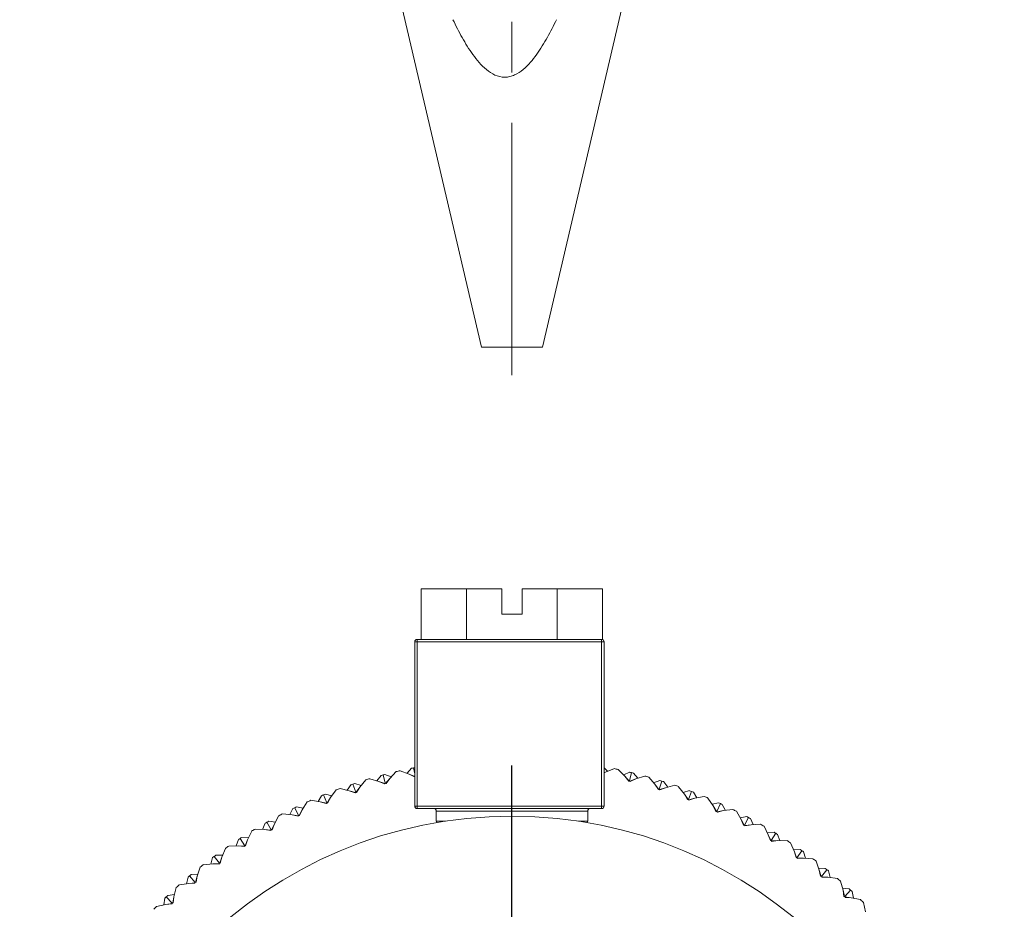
# Model space of a CAD drawing. Header units: inches. Extents: x 1.5 to 14.4, y 0.3 to 10.5.
# Tile 17 of 43: x 7.6 to 9.5, y 2 to 3.7. Entities that reach past the tile are written whole.
import ezdxf

# ---------------------------------------------------------------- set-up
doc = ezdxf.new("R2010")
doc.units = ezdxf.units.IN
doc.header["$MEASUREMENT"] = 0
doc.linetypes.add('CENTERX2', pattern=[0.8, 0.5, -0.1, 0.1, -0.1])
doc.layers.add('FORMAT', color=7, linetype='Continuous')

# ---------------------------------------------------------------- blocks, each defined once
blk = doc.blocks.new('SW_CENTERMARKSYMBOL_1')
at = {"layer": 'FORMAT', "color": 0}
for p, q in [((0, 0.2), (0, 0.975)), ((0, 0), (0, 0.1)), ((-0.2, 0), (-0.975, 0)), ((0, 0), (-0.1, 0)), ((0, 0), (0, -0.1)), ((0, 0), (0.1, 0)), ((0.2, 0), (0.975, 0)), ((0, -0.2), (0, -0.975))]:
    blk.add_line(p, q, dxfattribs=at)

msp = doc.modelspace()

# ---------------------------------------------------------------- linework, layer by layer
at = {"color": 7, "linetype": 'Continuous', "lineweight": 15}
for p, q in [((8.3137, 3.8769), (8.496, 3.0969)), ((8.6165, 3.0969), (8.7987, 3.8769)), ((8.496, 3.0969), (8.6165, 3.0969)), ((8.3761, 2.6183), (8.3761, 2.5183)), ((8.3761, 2.6183), (8.4659, 2.6183)), ((8.4659, 2.6183), (8.4659, 2.5183)), ((8.4659, 2.6183), (8.5362, 2.6183)), ((8.5362, 2.5683), (8.5362, 2.6183)), ((8.5762, 2.6183), (8.5762, 2.5683)), ((8.5762, 2.6183), (8.6454, 2.6183)), ((8.6454, 2.6183), (8.6454, 2.5183)), ((8.6454, 2.6183), (8.7352, 2.6183)), ((8.7352, 2.6183), (8.7352, 2.5181)), ((8.5762, 2.5683), (8.5362, 2.5683)), ((8.3687, 2.5133), (8.3687, 2.5183)), ((8.3687, 2.5183), (8.7337, 2.5183)), ((8.7337, 2.5133), (8.7337, 2.5183)), ((8.3637, 2.1883), (8.3637, 2.5133)), ((8.3637, 2.5133), (8.3687, 2.5133)), ((8.3687, 2.5133), (8.3687, 2.1883)), ((8.7337, 2.5133), (8.3687, 2.5133)), ((8.7337, 2.1883), (8.7337, 2.5133)), ((8.7337, 2.5133), (8.7387, 2.5133)), ((8.7387, 2.5133), (8.7387, 2.1883)), ((8.3486, 2.2531), (8.3574, 2.2631)), ((8.3613, 2.2639), (8.3637, 2.252)), ((8.7453, 2.257), (8.7387, 2.2641)), ((8.7589, 2.2623), (8.7414, 2.2554)), ((8.2887, 2.2382), (8.2969, 2.2487)), ((8.3008, 2.2498), (8.3052, 2.2333)), ((8.317, 2.2458), (8.3047, 2.2508)), ((8.306, 2.233), (8.3141, 2.2427)), ((8.3141, 2.2427), (8.3068, 2.2328)), ((8.3271, 2.2564), (8.3141, 2.2427)), ((8.3525, 2.2517), (8.3348, 2.2582)), ((8.3634, 2.246), (8.3525, 2.2517)), ((8.3637, 2.2467), (8.3525, 2.2517)), ((8.3637, 2.2463), (8.3634, 2.246)), ((8.7414, 2.2554), (8.7387, 2.254)), ((8.7387, 2.2542), (8.7414, 2.2554)), ((8.78, 2.2472), (8.7668, 2.2606)), ((8.777, 2.2502), (8.7893, 2.2555)), ((8.7874, 2.2374), (8.78, 2.2472)), ((8.7882, 2.2377), (8.78, 2.2472)), ((8.7932, 2.2545), (8.7891, 2.2379)), ((8.8055, 2.2432), (8.7971, 2.2536)), ((8.8194, 2.2477), (8.8014, 2.2419)), ((8.8394, 2.2313), (8.8271, 2.2455)), ((8.2299, 2.2196), (8.2374, 2.2306)), ((8.2412, 2.2318), (8.2467, 2.2156)), ((8.2577, 2.2289), (8.245, 2.2331)), ((8.2475, 2.2154), (8.255, 2.2256)), ((8.255, 2.2256), (8.2483, 2.2153)), ((8.267, 2.2401), (8.255, 2.2256)), ((8.2927, 2.237), (8.2747, 2.2424)), ((8.304, 2.232), (8.2927, 2.237)), ((8.3046, 2.2326), (8.2927, 2.237)), ((8.3052, 2.2333), (8.304, 2.232)), ((8.3068, 2.2328), (8.3052, 2.2333)), ((8.7891, 2.2379), (8.7874, 2.2374)), ((8.7903, 2.2367), (8.7891, 2.2379)), ((8.7897, 2.2373), (8.8014, 2.2419)), ((8.8014, 2.2419), (8.7903, 2.2367)), ((8.8367, 2.2345), (8.8492, 2.2389)), ((8.8463, 2.221), (8.8394, 2.2313)), ((8.8471, 2.2212), (8.8394, 2.2313)), ((8.853, 2.2377), (8.8479, 2.2215)), ((8.8485, 2.2208), (8.8605, 2.2246)), ((8.8605, 2.2246), (8.8491, 2.2201)), ((8.8646, 2.2257), (8.8569, 2.2365)), ((8.8788, 2.2293), (8.8605, 2.2246)), ((8.8978, 2.2116), (8.8863, 2.2266)), ((8.1724, 2.1972), (8.1792, 2.2087)), ((8.1829, 2.2102), (8.1894, 2.1944)), ((8.1995, 2.2083), (8.1866, 2.2117)), ((8.1902, 2.1942), (8.197, 2.2049)), ((8.197, 2.2049), (8.1911, 2.1941)), ((8.2082, 2.2201), (8.197, 2.2049)), ((8.234, 2.2186), (8.2157, 2.2229)), ((8.2456, 2.2143), (8.234, 2.2186)), ((8.2461, 2.215), (8.234, 2.2186)), ((8.2467, 2.2156), (8.2456, 2.2143)), ((8.2483, 2.2153), (8.2467, 2.2156)), ((8.8479, 2.2215), (8.8463, 2.221)), ((8.8491, 2.2201), (8.8479, 2.2215)), ((8.8952, 2.215), (8.908, 2.2187)), ((8.9039, 2.201), (8.8978, 2.2116)), ((8.9048, 2.2011), (8.8978, 2.2116)), ((8.9118, 2.2172), (8.9056, 2.2013)), ((8.9062, 2.2006), (8.9184, 2.2037)), ((8.9184, 2.2037), (8.9067, 2.1999)), ((8.9226, 2.2045), (8.9155, 2.2158)), ((8.9369, 2.2072), (8.9184, 2.2037)), ((8.9548, 2.1884), (8.9443, 2.2041)), ((8.1261, 2.185), (8.1335, 2.1696)), ((8.1428, 2.1841), (8.1297, 2.1867)), ((8.1506, 2.1964), (8.1405, 2.1805)), ((8.1765, 2.1965), (8.158, 2.1996)), ((8.1883, 2.193), (8.1765, 2.1965)), ((8.1888, 2.1937), (8.1765, 2.1965)), ((8.1894, 2.1944), (8.1883, 2.193)), ((8.1911, 2.1941), (8.1894, 2.1944)), ((8.3687, 2.1883), (8.3637, 2.1883)), ((8.3687, 2.1833), (8.3687, 2.1883)), ((8.3687, 2.1883), (8.7337, 2.1883)), ((8.7337, 2.1833), (8.7337, 2.1883)), ((8.7387, 2.1883), (8.7337, 2.1883)), ((8.9056, 2.2013), (8.9039, 2.201)), ((8.9067, 2.1999), (8.9056, 2.2013)), ((8.9524, 2.1919), (8.9654, 2.1948)), ((8.9602, 2.1774), (8.9548, 2.1884)), ((8.9611, 2.1775), (8.9548, 2.1884)), ((8.9691, 2.1931), (8.962, 2.1776)), ((8.979, 2.1797), (8.9727, 2.1914)), ((8.0947, 2.1692), (8.0856, 2.1527)), ((8.1206, 2.1709), (8.1018, 2.1729)), ((8.1164, 2.1713), (8.1225, 2.1832)), ((8.1326, 2.1681), (8.1206, 2.1709)), ((8.133, 2.1688), (8.1206, 2.1709)), ((8.1335, 2.1696), (8.1326, 2.1681)), ((8.1352, 2.1694), (8.1335, 2.1696)), ((8.1344, 2.1695), (8.1405, 2.1805)), ((8.1405, 2.1805), (8.1352, 2.1694)), ((8.7337, 2.1833), (8.3687, 2.1833)), ((8.4062, 2.1783), (8.4062, 2.1583)), ((8.7062, 2.1783), (8.4062, 2.1783)), ((8.7062, 2.1583), (8.7062, 2.1783)), ((8.962, 2.1776), (8.9602, 2.1774)), ((8.9629, 2.1761), (8.962, 2.1776)), ((8.9624, 2.1768), (8.9749, 2.1792)), ((8.9749, 2.1792), (8.9629, 2.1761)), ((8.9936, 2.1815), (8.9749, 2.1792)), ((9.0102, 2.1616), (9.0007, 2.1779)), ((9.008, 2.1652), (9.0212, 2.1673)), ((9.0248, 2.1654), (9.0167, 2.1504)), ((8.0621, 2.142), (8.0674, 2.1542)), ((8.0709, 2.1562), (8.0793, 2.1413)), ((8.0877, 2.1564), (8.0744, 2.1582)), ((8.0802, 2.1413), (8.0856, 2.1527)), ((8.0856, 2.1527), (8.081, 2.1412)), ((8.4062, 2.1583), (8.4243, 2.1583)), ((8.6881, 2.1583), (8.7062, 2.1583)), ((9.015, 2.1502), (9.0102, 2.1616)), ((9.0158, 2.1503), (9.0102, 2.1616)), ((9.0167, 2.1504), (9.015, 2.1502)), ((9.0175, 2.1489), (9.0167, 2.1504)), ((9.0171, 2.1496), (9.0296, 2.1511)), ((9.0296, 2.1511), (9.0175, 2.1489)), ((9.0339, 2.1514), (9.0283, 2.1635)), ((9.0485, 2.1522), (9.0296, 2.1511)), ((9.0638, 2.1314), (9.0554, 2.1482)), ((8.0344, 2.1252), (8.0211, 2.1262)), ((8.0407, 2.1384), (8.0326, 2.1214)), ((8.0663, 2.1418), (8.0475, 2.1426)), ((8.0785, 2.1398), (8.0663, 2.1418)), ((8.0789, 2.1405), (8.0663, 2.1418)), ((8.0793, 2.1413), (8.0785, 2.1398)), ((8.081, 2.1412), (8.0793, 2.1413)), ((9.0619, 2.1352), (9.0752, 2.1364)), ((9.0679, 2.1198), (9.0638, 2.1314)), ((9.0687, 2.1197), (9.0638, 2.1314)), ((9.0786, 2.1343), (9.0696, 2.1197)), ((9.0868, 2.1197), (9.082, 2.1321)), ((8.014, 2.1094), (7.9952, 2.109)), ((8.0098, 2.1093), (8.0143, 2.1218)), ((8.0263, 2.1081), (8.014, 2.1094)), ((8.0266, 2.1089), (8.014, 2.1094)), ((8.0177, 2.124), (8.027, 2.1097)), ((8.027, 2.1097), (8.0263, 2.1081)), ((8.0287, 2.1097), (8.027, 2.1097)), ((8.0279, 2.1097), (8.0326, 2.1214)), ((8.0326, 2.1214), (8.0287, 2.1097)), ((9.0696, 2.1197), (9.0679, 2.1198)), ((9.0704, 2.1182), (9.0696, 2.1197)), ((9.07, 2.119), (9.0826, 2.1197)), ((9.0826, 2.1197), (9.0704, 2.1182)), ((9.1014, 2.1196), (9.0826, 2.1197)), ((9.1154, 2.0978), (9.1081, 2.1152)), ((7.9666, 2.0886), (7.9768, 2.0748)), ((7.9832, 2.0908), (7.9698, 2.0909)), ((7.9777, 2.0749), (7.9816, 2.0869)), ((7.9816, 2.0869), (7.9785, 2.075)), ((7.9886, 2.1044), (7.9816, 2.0869)), ((9.1138, 2.1017), (9.1271, 2.1021)), ((9.1187, 2.086), (9.1154, 2.0978)), ((9.1196, 2.0859), (9.1154, 2.0978)), ((9.1304, 2.0998), (9.1205, 2.0859)), ((9.1376, 2.0847), (9.1336, 2.0975)), ((7.9388, 2.0672), (7.9329, 2.0493)), ((7.9638, 2.0737), (7.9451, 2.0721)), ((7.9596, 2.0734), (7.9634, 2.0862)), ((7.9765, 2.074), (7.9638, 2.0737)), ((7.9761, 2.0732), (7.9638, 2.0737)), ((7.9768, 2.0748), (7.9761, 2.0732)), ((7.9785, 2.075), (7.9768, 2.0748)), ((9.1205, 2.0859), (9.1187, 2.086)), ((9.1211, 2.0843), (9.1205, 2.0859)), ((9.1208, 2.0851), (9.1334, 2.085)), ((9.1334, 2.085), (9.1211, 2.0843)), ((9.1522, 2.0838), (9.1334, 2.085)), ((9.1648, 2.0612), (9.1586, 2.0789)), ((7.9178, 2.05), (7.9289, 2.0369)), ((7.9342, 2.0533), (7.9209, 2.0526)), ((7.9297, 2.037), (7.9329, 2.0493)), ((7.9329, 2.0493), (7.9306, 2.0372)), ((9.1634, 2.0651), (9.1768, 2.0647)), ((9.1674, 2.0491), (9.1648, 2.0612)), ((9.1682, 2.049), (9.1648, 2.0612)), ((9.1691, 2.0489), (9.1674, 2.0491)), ((9.1799, 2.0622), (9.1691, 2.0489)), ((9.1697, 2.0473), (9.1691, 2.0489)), ((9.1694, 2.0481), (9.182, 2.0472)), ((9.1862, 2.0467), (9.183, 2.0596)), ((7.916, 2.035), (7.8974, 2.0322)), ((7.9118, 2.0344), (7.9148, 2.0474)), ((7.9286, 2.0361), (7.916, 2.035)), ((7.9283, 2.0353), (7.916, 2.035)), ((7.9289, 2.0369), (7.9283, 2.0353)), ((7.9306, 2.0372), (7.9289, 2.0369)), ((9.182, 2.0472), (9.1697, 2.0473)), ((9.2007, 2.0448), (9.182, 2.0472)), ((9.2118, 2.0214), (9.2067, 2.0396)), ((7.8877, 2.0127), (7.8745, 2.0112)), ((7.8843, 1.9962), (7.8867, 2.0086)), ((7.8867, 2.0086), (7.8851, 1.9964)), ((7.8914, 2.0269), (7.8867, 2.0086)), ((9.2107, 2.0255), (9.224, 2.0242)), ((9.2137, 2.0092), (9.2118, 2.0214)), ((9.2145, 2.0091), (9.2118, 2.0214)), ((9.2154, 2.0089), (9.2137, 2.0092)), ((9.2269, 2.0215), (9.2154, 2.0089)), ((9.2158, 2.0073), (9.2154, 2.0089)), ((9.2323, 2.0056), (9.2299, 2.0188)), ((7.8707, 1.9933), (7.8523, 1.9894)), ((7.8666, 1.9925), (7.8687, 2.0056)), ((7.8832, 1.9952), (7.8707, 1.9933)), ((7.883, 1.9944), (7.8707, 1.9933)), ((7.8716, 2.0084), (7.8834, 1.9961)), ((7.8834, 1.9961), (7.883, 1.9944)), ((7.8851, 1.9964), (7.8834, 1.9961)), ((9.2156, 2.0081), (9.2281, 2.0064)), ((9.2281, 2.0064), (9.2158, 2.0073)), ((9.2466, 2.0028), (9.2281, 2.0064)), ((9.2563, 1.9788), (9.2523, 1.9972))]:
    msp.add_line(p, q, dxfattribs=at)
msp.add_circle((8.5562, 1.2933), 0.875, dxfattribs=at)
for centre, radius, start, end in [((8.3687, 2.5133), 0.005, 90, 180), ((8.7337, 2.5133), 0.005, 0, 90), ((8.5562, 1.2933), 0.99, 101.353, 101.5854), ((8.5562, 1.2933), 0.99, 101.2123, 101.353), ((8.5562, 1.2933), 0.99, 77.7215, 78.1846), ((8.5562, 1.2933), 0.99, 104.953, 105.1854), ((8.5562, 1.2933), 0.99, 104.7207, 104.953), ((8.5562, 1.2933), 0.99, 102.9215, 103.3846), ((8.5562, 1.2933), 0.99, 76.153, 76.3854), ((8.5562, 1.2933), 0.99, 75.9207, 76.153), ((8.5562, 1.2933), 0.99, 74.1215, 74.5846), ((8.5562, 1.2933), 0.99, 108.553, 108.7854), ((8.5562, 1.2933), 0.99, 108.3207, 108.553), ((8.5562, 1.2933), 0.99, 106.5215, 106.9846), ((8.5562, 1.2933), 0.99, 72.553, 72.7854), ((8.5562, 1.2933), 0.99, 72.3207, 72.553), ((8.5562, 1.2933), 0.99, 70.5215, 70.9846), ((8.5562, 1.2933), 0.99, 112.153, 112.3854), ((8.5562, 1.2933), 0.99, 111.9207, 112.153), ((8.5562, 1.2933), 0.99, 110.1215, 110.5846), ((8.5562, 1.2933), 0.99, 68.953, 69.1854), ((8.5562, 1.2933), 0.99, 68.7207, 68.953), ((8.5562, 1.2933), 0.99, 66.9215, 67.3846), ((8.5562, 1.2933), 0.99, 115.753, 115.9854), ((8.5562, 1.2933), 0.99, 115.5207, 115.753), ((8.5562, 1.2933), 0.99, 113.7215, 114.1846), ((8.3687, 2.1883), 0.005, 180, 270), ((8.7337, 2.1883), 0.005, 270, 0), ((8.5562, 1.2933), 0.99, 65.353, 65.5854), ((8.5562, 1.2933), 0.99, 65.1207, 65.353), ((8.5562, 1.2933), 0.99, 117.3215, 117.7846), ((8.4012, 2.1783), 0.005, 0, 90), ((8.7112, 2.1783), 0.005, 90, 180), ((8.5562, 1.2933), 0.99, 63.3215, 63.7846), ((8.5562, 1.2933), 0.99, 61.753, 61.9854), ((8.5562, 1.2933), 0.99, 61.5207, 61.753), ((8.5562, 1.2933), 0.99, 119.353, 119.5854), ((8.5562, 1.2933), 0.99, 119.1207, 119.353), ((8.4112, 2.1583), 0.005, 180, 214.1083), ((8.7012, 2.1583), 0.005, 324.7803, 0), ((8.5562, 1.2933), 0.99, 59.7215, 60.1846), ((8.5562, 1.2933), 0.99, 122.7207, 122.953), ((8.5562, 1.2933), 0.99, 120.9215, 121.3846), ((8.5562, 1.2933), 0.99, 58.153, 58.3854), ((8.5562, 1.2933), 0.99, 57.9207, 58.153), ((8.5562, 1.2933), 0.99, 124.5215, 124.9846), ((8.5562, 1.2933), 0.99, 122.953, 123.1854), ((8.5562, 1.2933), 0.99, 56.1215, 56.5846), ((8.5562, 1.2933), 0.99, 126.553, 126.7854), ((8.5562, 1.2933), 0.99, 126.3207, 126.553), ((8.5562, 1.2933), 0.99, 54.553, 54.7854), ((8.5562, 1.2933), 0.99, 54.3207, 54.553), ((8.5562, 1.2933), 0.99, 128.1215, 128.5846), ((8.5562, 1.2933), 0.99, 52.5215, 52.9846), ((8.5562, 1.2933), 0.99, 130.153, 130.3854), ((8.5562, 1.2933), 0.99, 129.9207, 130.153), ((8.5562, 1.2933), 0.99, 50.953, 51.1854), ((8.5562, 1.2933), 0.99, 50.7207, 50.953), ((8.5562, 1.2933), 0.99, 131.7215, 132.1846), ((8.5562, 1.2933), 0.99, 48.9215, 49.3846), ((8.5562, 1.2933), 0.99, 133.5207, 133.753), ((8.5562, 1.2933), 0.99, 47.353, 47.5854), ((8.5562, 1.2933), 0.99, 47.1207, 47.353), ((8.5562, 1.2933), 0.99, 135.3215, 135.7846), ((8.5562, 1.2933), 0.99, 133.753, 133.9854), ((8.5562, 1.2933), 0.99, 45.3215, 45.7846)]:
    msp.add_arc(centre, radius, start, end, dxfattribs=at)
msp.add_open_spline([(8.6443, 3.7459), (8.6386, 3.7341), (8.6327, 3.7224), (8.6198, 3.6995), (8.6129, 3.6882), (8.6012, 3.6718), (8.5971, 3.6665), (8.5882, 3.6564), (8.5835, 3.6516), (8.5732, 3.643), (8.5676, 3.6392), (8.5584, 3.635), (8.5553, 3.6339), (8.5487, 3.6324), (8.5453, 3.6319), (8.5353, 3.6319), (8.5286, 3.6335), (8.5163, 3.639), (8.5107, 3.6427), (8.5004, 3.6513), (8.4956, 3.6561), (8.4868, 3.6661), (8.4827, 3.6713), (8.471, 3.6874), (8.4641, 3.6988), (8.451, 3.722), (8.445, 3.7339), (8.4392, 3.7459)], degree=3, knots=[0, 0, 0, 0, 0.125, 0.125, 0.25, 0.25, 0.3125, 0.3125, 0.375, 0.375, 0.4375, 0.4375, 0.46875, 0.46875, 0.5, 0.5, 0.5625, 0.5625, 0.625, 0.625, 0.6875, 0.6875, 0.75, 0.75, 0.875, 0.875, 1, 1, 1, 1], dxfattribs=at)
at = {"layer": 'FORMAT', "color": 7, "linetype": 'CENTERX2', "lineweight": 0}
msp.add_line((8.5562, 3.0416), (8.5562, 4.9888), dxfattribs=at)

# ---------------------------------------------------------------- block references
at = {"layer": 'FORMAT', "color": 7}
msp.add_blockref('SW_CENTERMARKSYMBOL_1', (8.5562, 1.2933), dxfattribs=at)

doc.saveas('drawing.dxf')
